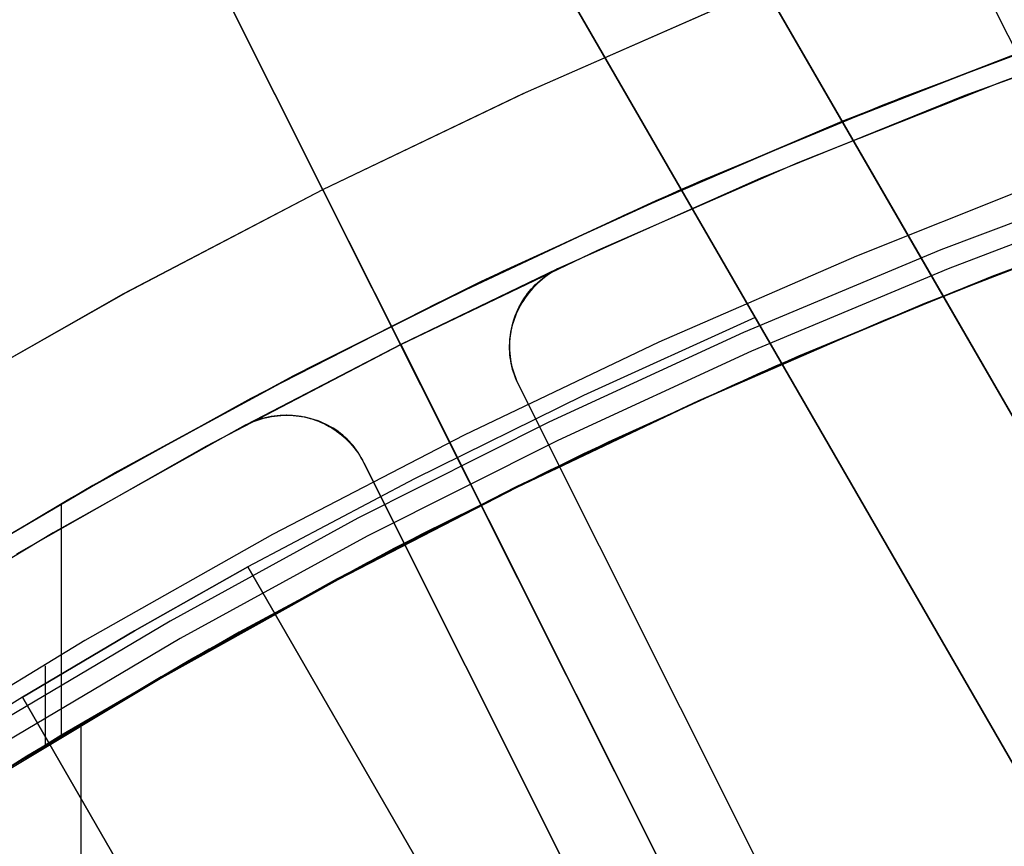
# Model space of a CAD drawing. Header units: millimetres. Extents: x 7986 to 9191, y -11326 to -10283.
# Tile 193 of 256: x 8551 to 8563, y -10606 to -10597. Entities that reach past the tile are written whole.
import ezdxf

# ---------------------------------------------------------------- set-up
doc = ezdxf.new("R2010")
doc.units = ezdxf.units.MM
doc.layers.add('BLANCO METALICO', color=7, linetype='Continuous', true_color=0xededed)
doc.layers.add('color', color=7, linetype='Continuous')
doc.layers.add('luz', color=7, linetype='Continuous')

msp = doc.modelspace()

# ---------------------------------------------------------------- linework, layer by layer
at = {"color": 7, "true_color": 0xffffff}
for p, q in [((8563.677, -10596.89, 19.934), (8561.313, -10597.787, 19.934)), ((8563.677, -10596.89, 61.309), (8561.313, -10597.787, 61.309)), ((8563.874, -10596.82, 40.622), (8561.526, -10597.702, 40.622)), ((8563.017, -10597.131, 52.605), (8560.841, -10597.977, 52.185)), ((8560.603, -10598.075, 44.416), (8562.868, -10597.187, 44.855)), ((8561.526, -10597.702, 40.622), (8559.211, -10598.664, 40.622)), ((8561.313, -10597.787, 19.934), (8558.981, -10598.764, 19.934)), ((8561.313, -10597.787, 61.309), (8558.981, -10598.764, 61.309)), ((8560.841, -10597.977, 52.185), (8558.697, -10598.89, 51.755)), ((8558.373, -10599.035, 43.966), (8560.603, -10598.075, 44.416)), ((8564.285, -10598.582, 60.565), (8561.979, -10599.457, 60.565)), ((8564.285, -10598.582, 60.565), (8561.979, -10599.457, 60.565)), ((8559.211, -10598.664, 40.622), (8556.929, -10599.705, 40.622)), ((8563.188, -10598.655, 18.434), (8561.008, -10599.53, 18.434)), ((8558.981, -10598.764, 19.934), (8556.684, -10599.822, 19.934)), ((8558.981, -10598.764, 61.309), (8556.684, -10599.822, 61.309)), ((8564.364, -10598.801, 60.99), (8562.066, -10599.673, 60.99)), ((8564.364, -10598.801, 60.99), (8562.066, -10599.673, 60.99)), ((8558.697, -10598.89, 51.755), (8556.589, -10599.868, 51.316)), ((8564.83, -10598.921, 44.735), (8562.567, -10599.764, 44.305)), ((8556.182, -10600.066, 43.507), (8558.373, -10599.035, 43.966)), ((8562.165, -10599.923, 61.309), (8564.455, -10599.055, 61.309)), ((8562.165, -10599.923, 18.434), (8564.455, -10599.055, 18.434)), ((8564.599, -10599.003, 39.872), (8562.322, -10599.861, 39.872)), ((8561.797, -10600.071, 51.876), (8564.012, -10599.216, 52.303)), ((8563.471, -10599.406, 60.059), (8561.316, -10600.272, 60.059)), ((8563.471, -10599.406, 60.059), (8561.316, -10600.272, 60.059)), ((8561.008, -10599.53, 18.434), (8558.729, -10600.521, 18.434)), ((8561.008, -10599.53, 18.434), (8558.729, -10600.521, 18.434)), ((8561.979, -10599.457, 60.565), (8559.705, -10600.41, 60.565)), ((8561.979, -10599.457, 60.565), (8559.705, -10600.41, 60.565)), ((8556.929, -10599.705, 40.622), (8554.685, -10600.823, 40.622)), ((8562.066, -10599.673, 60.99), (8559.798, -10600.624, 60.99)), ((8562.066, -10599.673, 60.99), (8559.798, -10600.624, 60.99)), ((8562.567, -10599.764, 44.305), (8560.339, -10600.682, 43.864)), ((8556.684, -10599.822, 19.934), (8554.426, -10600.958, 19.934)), ((8556.684, -10599.822, 61.309), (8554.426, -10600.958, 61.309)), ((8556.589, -10599.868, 51.316), (8554.519, -10600.909, 50.869)), ((8562.322, -10599.861, 39.872), (8560.075, -10600.796, 39.872)), ((8559.907, -10600.87, 61.309), (8562.165, -10599.923, 61.309)), ((8559.907, -10600.87, 18.434), (8562.165, -10599.923, 18.434)), ((8554.033, -10601.166, 43.039), (8556.182, -10600.066, 43.507)), ((8559.617, -10600.998, 51.44), (8561.797, -10600.071, 51.876)), ((8561.316, -10600.272, 60.059), (8559.186, -10601.195, 60.059)), ((8561.316, -10600.272, 60.059), (8559.188, -10601.2, 60.059)), ((8561.316, -10600.272, 60.059), (8559.188, -10601.2, 60.059)), ((8559.705, -10600.41, 60.565), (8557.464, -10601.442, 60.565)), ((8559.705, -10600.41, 60.565), (8557.464, -10601.442, 60.565)), ((8558.729, -10600.521, 18.434), (8556.485, -10601.59, 18.434)), ((8558.729, -10600.521, 18.434), (8556.485, -10601.59, 18.434)), ((8559.798, -10600.624, 60.99), (8557.566, -10601.652, 60.99)), ((8559.798, -10600.624, 60.99), (8557.566, -10601.652, 60.99)), ((8560.339, -10600.682, 43.864), (8558.148, -10601.672, 43.413)), ((8554.685, -10600.823, 40.622), (8552.48, -10602.017, 40.622)), ((8557.682, -10601.894, 61.309), (8559.907, -10600.87, 61.309)), ((8557.682, -10601.894, 18.434), (8559.907, -10600.87, 18.434)), ((8560.075, -10600.796, 39.872), (8557.862, -10601.808, 39.872)), ((8554.426, -10600.958, 19.934), (8552.207, -10602.172, 19.934)), ((8554.426, -10600.958, 61.309), (8552.207, -10602.172, 61.309)), ((8554.519, -10600.909, 50.869), (8552.49, -10602.011, 50.414)), ((8557.475, -10601.994, 50.993), (8559.617, -10600.998, 51.44)), ((8551.93, -10602.331, 42.564), (8554.033, -10601.166, 43.039)), ((8559.186, -10601.195, 60.059), (8557.087, -10602.188, 60.059)), ((8559.188, -10601.2, 60.059), (8557.092, -10602.196, 60.059)), ((8559.188, -10601.2, 60.059), (8557.092, -10602.196, 60.059)), ((8557.464, -10601.442, 60.565), (8555.261, -10602.55, 60.565)), ((8557.464, -10601.442, 60.565), (8555.261, -10602.55, 60.565)), ((8556.485, -10601.59, 18.434), (8554.279, -10602.736, 18.434)), ((8556.485, -10601.59, 18.434), (8554.279, -10602.736, 18.434)), ((8557.566, -10601.652, 60.99), (8555.369, -10602.757, 60.99)), ((8557.566, -10601.652, 60.99), (8555.369, -10602.757, 60.99)), ((8558.148, -10601.672, 43.413), (8555.999, -10602.733, 42.953)), ((8557.862, -10601.808, 39.872), (8555.685, -10602.895, 39.872)), ((8555.494, -10602.995, 61.309), (8557.682, -10601.894, 61.309)), ((8555.494, -10602.995, 18.434), (8557.682, -10601.894, 18.434)), ((8552.48, -10602.017, 40.622), (8550.317, -10603.286, 40.622)), ((8552.49, -10602.011, 50.414), (8550.505, -10603.172, 49.953)), ((8555.374, -10603.058, 50.538), (8557.475, -10601.994, 50.993)), ((8552.207, -10602.172, 19.934), (8550.032, -10603.461, 19.934)), ((8552.207, -10602.172, 61.309), (8550.032, -10603.461, 61.309)), ((8557.087, -10602.188, 60.059), (8555.022, -10603.248, 60.059)), ((8557.092, -10602.196, 60.059), (8555.029, -10603.259, 60.059)), ((8557.092, -10602.196, 60.059), (8555.029, -10603.259, 60.059)), ((8549.874, -10603.559, 42.081), (8551.93, -10602.331, 42.564)), ((8551.842, -10602.381, 61.309), (8551.842, -10605.052, 61.309)), ((8555.261, -10602.55, 60.565), (8553.097, -10603.734, 60.565)), ((8555.261, -10602.55, 60.565), (8553.097, -10603.734, 60.565)), ((8554.279, -10602.736, 18.434), (8552.114, -10603.958, 18.434)), ((8554.279, -10602.736, 18.434), (8552.114, -10603.958, 18.434)), ((8555.369, -10602.757, 60.99), (8553.213, -10603.937, 60.99)), ((8555.369, -10602.757, 60.99), (8553.213, -10603.937, 60.99)), ((8555.999, -10602.733, 42.953), (8553.894, -10603.861, 42.484)), ((8555.685, -10602.895, 39.872), (8553.546, -10604.057, 39.872)), ((8553.317, -10604.187, 50.075), (8555.374, -10603.058, 50.538)), ((8553.346, -10604.17, 61.309), (8555.494, -10602.995, 61.309)), ((8553.346, -10604.17, 18.434), (8555.494, -10602.995, 18.434)), ((8555.022, -10603.248, 60.059), (8552.993, -10604.376, 60.059)), ((8555.029, -10603.259, 60.059), (8553.001, -10604.389, 60.059)), ((8555.029, -10603.259, 60.059), (8553.001, -10604.389, 60.059)), ((8553.097, -10603.734, 60.565), (8550.976, -10604.992, 60.565)), ((8553.097, -10603.734, 60.565), (8550.976, -10604.992, 60.565)), ((8552.114, -10603.958, 18.434), (8549.993, -10605.255, 18.434)), ((8552.114, -10603.958, 18.434), (8549.993, -10605.255, 18.434)), ((8553.213, -10603.937, 60.99), (8551.098, -10605.19, 60.99)), ((8553.213, -10603.937, 60.99), (8551.098, -10605.19, 60.99)), ((8553.894, -10603.861, 42.484), (8551.837, -10605.055, 42.008)), ((8553.546, -10604.057, 39.872), (8551.448, -10605.291, 39.872)), ((8551.239, -10605.419, 61.309), (8553.346, -10604.17, 61.309)), ((8551.239, -10605.419, 18.434), (8553.346, -10604.17, 18.434)), ((8551.306, -10605.378, 49.604), (8553.317, -10604.187, 50.075)), ((8551.658, -10604.25, 18.434), (8551.658, -10605.163, 18.434)), ((8552.993, -10604.376, 60.059), (8551.002, -10605.569, 60.059)), ((8553.001, -10604.389, 60.059), (8551.011, -10605.583, 60.059)), ((8553.001, -10604.389, 60.059), (8551.011, -10605.583, 60.059)), ((8552.069, -10604.939, 60.059), (8552.069, -10628.542, 60.059)), ((8551.837, -10605.055, 42.008), (8549.83, -10606.31, 41.526)), ((8551.448, -10605.291, 39.872), (8549.394, -10606.596, 39.872))]:
    msp.add_line(p, q, dxfattribs=at)
at = {"layer": 'BLANCO METALICO'}
for p, q in [((8556.123, -10589.797, 162.081), (8561.699, -10599.456, 162.081)), ((8561.699, -10599.456, 159.581), (8556.123, -10589.797, 159.581)), ((8578.657, -10628.827, 156.581), (8556.123, -10589.797, 156.581)), ((8561.699, -10599.456, 160.831), (8556.123, -10589.797, 160.831)), ((8578.657, -10628.827, 158.081), (8556.123, -10589.797, 158.081)), ((8554.391, -10590.797, 159.581), (8559.841, -10600.236, 159.581)), ((8559.967, -10600.456, 162.081), (8554.391, -10590.797, 162.081)), ((8554.391, -10590.797, 160.831), (8559.967, -10600.456, 160.831)), ((8578.657, -10628.827, 159.581), (8561.699, -10599.456, 159.581)), ((8561.699, -10599.456, 159.581), (8561.699, -10599.456, 162.081)), ((8561.699, -10599.456, 162.081), (8578.657, -10628.827, 162.081)), ((8578.657, -10628.827, 160.831), (8561.699, -10599.456, 160.831)), ((8559.841, -10600.236, 159.581), (8557.863, -10601.135, 159.581)), ((8559.841, -10600.236, 159.581), (8559.967, -10600.456, 159.581)), ((8559.967, -10600.456, 159.581), (8559.967, -10600.456, 162.081)), ((8559.967, -10600.456, 159.581), (8576.925, -10629.827, 159.581)), ((8576.925, -10629.827, 162.081), (8559.967, -10600.456, 162.081)), ((8559.967, -10600.456, 160.831), (8576.925, -10629.827, 160.831)), ((8557.863, -10601.135, 159.581), (8555.914, -10602.094, 159.581)), ((8555.914, -10602.094, 159.581), (8553.995, -10603.111, 159.581)), ((8553.995, -10603.111, 159.581), (8552.688, -10603.848, 159.581)), ((8552.688, -10603.848, 159.823), (8553.995, -10603.111, 159.823)), ((8553.995, -10603.111, 159.823), (8553.995, -10603.111, 159.581)), ((8553.995, -10603.111, 159.581), (8562.464, -10617.779, 159.581)), ((8562.463, -10617.78, 161.004), (8553.995, -10603.111, 159.823)), ((8552.688, -10603.848, 159.581), (8551.397, -10604.611, 159.581)), ((8551.397, -10604.611, 159.823), (8552.688, -10603.848, 159.823)), ((8551.397, -10604.611, 159.581), (8549.556, -10605.765, 159.581)), ((8551.397, -10604.611, 159.581), (8551.397, -10604.611, 159.823)), ((8551.397, -10604.611, 159.823), (8559.867, -10619.28, 161.004)), ((8559.866, -10619.281, 159.581), (8551.397, -10604.611, 159.581))]:
    msp.add_line(p, q, dxfattribs=at)
at = {"layer": 'color', "color": 254, "true_color": 0xcad1ee}
for p, q in [((8554.859, -10598.76, -3.495), (8520.184, -10529.571, -36.481)), ((8561.091, -10611.195, 0.259), (8522.152, -10533.498, -36.784)), ((8557.168, -10597.652, -3.495), (8559.514, -10596.624, -3.495)), ((8557.168, -10597.652, -3.495), (8559.514, -10596.624, -3.495)), ((8557.194, -10597.641, 17.559), (8559.565, -10596.602, 17.559)), ((8557.194, -10597.641, 17.559), (8559.565, -10596.602, 17.559)), ((8557.194, -10597.641, 7.032), (8559.565, -10596.602, 7.032)), ((8562.678, -10597.517, 17.559), (8565.051, -10596.667, 17.559)), ((8562.678, -10597.517, 17.559), (8565.051, -10596.667, 17.559)), ((8562.678, -10597.517, 7.459), (8565.051, -10596.667, 7.459)), ((8564.641, -10596.807, -2.642), (8562.258, -10597.677, -2.642)), ((8564.641, -10596.807, -2.642), (8562.258, -10597.677, -2.642)), ((8560.336, -10598.447, 17.559), (8562.678, -10597.517, 17.559)), ((8560.336, -10598.447, 17.559), (8562.678, -10597.517, 17.559)), ((8560.336, -10598.447, 7.459), (8562.678, -10597.517, 7.459)), ((8554.859, -10598.76, 17.559), (8557.194, -10597.641, 17.559)), ((8554.859, -10598.76, 17.559), (8557.194, -10597.641, 17.559)), ((8554.859, -10598.76, 7.032), (8557.194, -10597.641, 7.032)), ((8554.859, -10598.76, -3.495), (8557.168, -10597.652, -3.495)), ((8554.859, -10598.76, -3.495), (8557.168, -10597.652, -3.495)), ((8562.258, -10597.677, -2.642), (8559.906, -10598.628, -2.642)), ((8562.258, -10597.677, -2.642), (8559.906, -10598.628, -2.642)), ((8558.028, -10599.458, 17.559), (8560.336, -10598.447, 17.559)), ((8558.028, -10599.458, 17.559), (8560.336, -10598.447, 17.559)), ((8558.028, -10599.458, 7.459), (8560.336, -10598.447, 7.459)), ((8559.906, -10598.628, -2.642), (8557.589, -10599.661, -2.642)), ((8559.906, -10598.628, -2.642), (8557.589, -10599.661, -2.642)), ((8552.565, -10599.96, 17.559), (8554.859, -10598.76, 17.559)), ((8552.565, -10599.96, 17.559), (8554.859, -10598.76, 17.559)), ((8552.565, -10599.96, 7.032), (8554.859, -10598.76, 7.032)), ((8552.59, -10599.947, -3.495), (8554.859, -10598.76, -3.495)), ((8552.59, -10599.947, -3.495), (8554.859, -10598.76, -3.495)), ((8555.756, -10600.548, 17.559), (8554.859, -10598.76, 17.559)), ((8554.859, -10598.76, -3.495), (8554.859, -10598.76, 17.559)), ((8554.859, -10598.76, -3.495), (8554.859, -10598.76, 17.559)), ((8555.756, -10600.548, 17.559), (8558.028, -10599.458, 17.559)), ((8555.756, -10600.548, 17.559), (8558.028, -10599.458, 17.559)), ((8555.756, -10600.548, 7.459), (8558.028, -10599.458, 7.459)), ((8557.564, -10599.673, 4.359), (8555.756, -10600.548, 4.359)), ((8557.564, -10599.673, 4.359), (8555.756, -10600.548, 4.359)), ((8557.384, -10599.79, 0.859), (8557.411, -10599.768, 0.859)), ((8557.388, -10599.786, 4.359), (8557.416, -10599.765, 4.359)), ((8557.388, -10599.786, 4.359), (8557.416, -10599.765, 4.359)), ((8557.411, -10599.768, 0.859), (8557.439, -10599.748, 0.859)), ((8557.442, -10599.752, -2.634), (8557.413, -10599.774, -2.631)), ((8557.442, -10599.752, -2.634), (8557.413, -10599.774, -2.631)), ((8557.416, -10599.765, 4.359), (8557.444, -10599.744, 4.359)), ((8557.416, -10599.765, 4.359), (8557.444, -10599.744, 4.359)), ((8557.439, -10599.748, 0.859), (8557.468, -10599.729, 0.859)), ((8557.471, -10599.731, -2.637), (8557.442, -10599.752, -2.634)), ((8557.471, -10599.731, -2.637), (8557.442, -10599.752, -2.634)), ((8557.444, -10599.744, 4.359), (8557.473, -10599.725, 4.359)), ((8557.444, -10599.744, 4.359), (8557.473, -10599.725, 4.359)), ((8557.468, -10599.729, 0.859), (8557.497, -10599.71, 0.859)), ((8557.502, -10599.711, -2.639), (8557.471, -10599.731, -2.637)), ((8557.502, -10599.711, -2.639), (8557.471, -10599.731, -2.637)), ((8557.473, -10599.725, 4.359), (8557.503, -10599.707, 4.359)), ((8557.473, -10599.725, 4.359), (8557.503, -10599.707, 4.359)), ((8557.497, -10599.71, 0.859), (8557.527, -10599.693, 0.859)), ((8557.533, -10599.692, -2.641), (8557.502, -10599.711, -2.639)), ((8557.533, -10599.692, -2.641), (8557.502, -10599.711, -2.639)), ((8557.503, -10599.707, 4.359), (8557.533, -10599.689, 4.359)), ((8557.503, -10599.707, 4.359), (8557.533, -10599.689, 4.359)), ((8557.527, -10599.693, 0.859), (8557.558, -10599.677, 0.859)), ((8557.564, -10599.673, -2.642), (8557.533, -10599.692, -2.641)), ((8557.533, -10599.689, 4.359), (8557.564, -10599.673, 4.359)), ((8557.564, -10599.673, -2.642), (8557.533, -10599.692, -2.641)), ((8557.533, -10599.689, 4.359), (8557.564, -10599.673, 4.359)), ((8557.558, -10599.677, 0.859), (8557.589, -10599.661, 0.859)), ((8557.589, -10599.661, -2.642), (8557.564, -10599.673, -2.642)), ((8557.589, -10599.661, 4.359), (8557.564, -10599.673, 4.359)), ((8557.589, -10599.661, -2.642), (8557.564, -10599.673, -2.642)), ((8557.589, -10599.661, 4.359), (8557.564, -10599.673, 4.359)), ((8557.564, -10599.673, 4.359), (8557.564, -10599.673, -2.642)), ((8557.589, -10599.661, -2.642), (8557.589, -10599.661, 4.359)), ((8557.589, -10599.661, -2.642), (8557.589, -10599.661, 4.359)), ((8557.262, -10599.906, 4.359), (8557.285, -10599.881, 4.359)), ((8557.262, -10599.906, 4.359), (8557.285, -10599.881, 4.359)), ((8557.305, -10599.87, -2.613), (8557.28, -10599.897, -2.608)), ((8557.305, -10599.87, -2.613), (8557.28, -10599.897, -2.608)), ((8557.282, -10599.884, 0.859), (8557.306, -10599.859, 0.859)), ((8557.285, -10599.881, 4.359), (8557.31, -10599.856, 4.359)), ((8557.285, -10599.881, 4.359), (8557.31, -10599.856, 4.359)), ((8557.331, -10599.845, -2.618), (8557.305, -10599.87, -2.613)), ((8557.331, -10599.845, -2.618), (8557.305, -10599.87, -2.613)), ((8557.306, -10599.859, 0.859), (8557.331, -10599.835, 0.859)), ((8557.31, -10599.856, 4.359), (8557.335, -10599.831, 4.359)), ((8557.31, -10599.856, 4.359), (8557.335, -10599.831, 4.359)), ((8557.331, -10599.835, 0.859), (8557.357, -10599.812, 0.859)), ((8557.357, -10599.821, -2.623), (8557.331, -10599.845, -2.618)), ((8557.357, -10599.821, -2.623), (8557.331, -10599.845, -2.618)), ((8557.335, -10599.831, 4.359), (8557.361, -10599.808, 4.359)), ((8557.335, -10599.831, 4.359), (8557.361, -10599.808, 4.359)), ((8557.357, -10599.812, 0.859), (8557.384, -10599.79, 0.859)), ((8557.385, -10599.797, -2.627), (8557.357, -10599.821, -2.623)), ((8557.385, -10599.797, -2.627), (8557.357, -10599.821, -2.623)), ((8557.361, -10599.808, 4.359), (8557.388, -10599.786, 4.359)), ((8557.361, -10599.808, 4.359), (8557.388, -10599.786, 4.359)), ((8557.413, -10599.774, -2.631), (8557.385, -10599.797, -2.627)), ((8557.413, -10599.774, -2.631), (8557.385, -10599.797, -2.627)), ((8550.314, -10601.239, 17.559), (8552.565, -10599.96, 17.559)), ((8550.314, -10601.239, 17.559), (8552.565, -10599.96, 17.559)), ((8550.314, -10601.239, 7.032), (8552.565, -10599.96, 7.032)), ((8550.362, -10601.21, -3.495), (8552.59, -10599.947, -3.495)), ((8550.362, -10601.21, -3.495), (8552.59, -10599.947, -3.495)), ((8557.175, -10600.021, 0.859), (8557.194, -10599.992, 0.859)), ((8557.177, -10600.017, 4.359), (8557.197, -10599.988, 4.359)), ((8557.177, -10600.017, 4.359), (8557.197, -10599.988, 4.359)), ((8557.212, -10599.979, -2.588), (8557.191, -10600.008, -2.581)), ((8557.212, -10599.979, -2.588), (8557.191, -10600.008, -2.581)), ((8557.194, -10599.992, 0.859), (8557.215, -10599.964, 0.859)), ((8557.197, -10599.988, 4.359), (8557.218, -10599.96, 4.359)), ((8557.197, -10599.988, 4.359), (8557.218, -10599.96, 4.359)), ((8557.233, -10599.951, -2.595), (8557.212, -10599.979, -2.588)), ((8557.233, -10599.951, -2.595), (8557.212, -10599.979, -2.588)), ((8557.215, -10599.964, 0.859), (8557.236, -10599.937, 0.859)), ((8557.218, -10599.96, 4.359), (8557.239, -10599.933, 4.359)), ((8557.218, -10599.96, 4.359), (8557.239, -10599.933, 4.359)), ((8557.256, -10599.923, -2.602), (8557.233, -10599.951, -2.595)), ((8557.256, -10599.923, -2.602), (8557.233, -10599.951, -2.595)), ((8557.236, -10599.937, 0.859), (8557.259, -10599.91, 0.859)), ((8557.239, -10599.933, 4.359), (8557.262, -10599.906, 4.359)), ((8557.239, -10599.933, 4.359), (8557.262, -10599.906, 4.359)), ((8557.28, -10599.897, -2.608), (8557.256, -10599.923, -2.602)), ((8557.28, -10599.897, -2.608), (8557.256, -10599.923, -2.602)), ((8557.259, -10599.91, 0.859), (8557.282, -10599.884, 0.859)), ((8557.109, -10600.139, 4.359), (8557.124, -10600.107, 4.359)), ((8557.109, -10600.139, 4.359), (8557.124, -10600.107, 4.359)), ((8557.134, -10600.099, -2.557), (8557.117, -10600.13, -2.548)), ((8557.134, -10600.099, -2.557), (8557.117, -10600.13, -2.548)), ((8557.122, -10600.111, 0.859), (8557.139, -10600.081, 0.859)), ((8557.124, -10600.107, 4.359), (8557.141, -10600.077, 4.359)), ((8557.124, -10600.107, 4.359), (8557.141, -10600.077, 4.359)), ((8557.152, -10600.068, -2.565), (8557.134, -10600.099, -2.557)), ((8557.152, -10600.068, -2.565), (8557.134, -10600.099, -2.557)), ((8557.139, -10600.081, 0.859), (8557.156, -10600.05, 0.859)), ((8557.141, -10600.077, 4.359), (8557.159, -10600.047, 4.359)), ((8557.141, -10600.077, 4.359), (8557.159, -10600.047, 4.359)), ((8557.171, -10600.038, -2.573), (8557.152, -10600.068, -2.565)), ((8557.171, -10600.038, -2.573), (8557.152, -10600.068, -2.565)), ((8557.156, -10600.05, 0.859), (8557.175, -10600.021, 0.859)), ((8557.159, -10600.047, 4.359), (8557.177, -10600.017, 4.359)), ((8557.159, -10600.047, 4.359), (8557.177, -10600.017, 4.359)), ((8557.191, -10600.008, -2.581), (8557.171, -10600.038, -2.573)), ((8557.191, -10600.008, -2.581), (8557.171, -10600.038, -2.573)), ((8557.068, -10600.239, 0.859), (8557.08, -10600.206, 0.859)), ((8557.069, -10600.236, 4.359), (8557.081, -10600.203, 4.359)), ((8557.069, -10600.236, 4.359), (8557.081, -10600.203, 4.359)), ((8557.087, -10600.193, -2.529), (8557.074, -10600.226, -2.519)), ((8557.087, -10600.193, -2.529), (8557.074, -10600.226, -2.519)), ((8557.08, -10600.206, 0.859), (8557.093, -10600.174, 0.859)), ((8557.081, -10600.203, 4.359), (8557.094, -10600.171, 4.359)), ((8557.081, -10600.203, 4.359), (8557.094, -10600.171, 4.359)), ((8557.102, -10600.161, -2.538), (8557.087, -10600.193, -2.529)), ((8557.102, -10600.161, -2.538), (8557.087, -10600.193, -2.529)), ((8557.093, -10600.174, 0.859), (8557.107, -10600.142, 0.859)), ((8557.094, -10600.171, 4.359), (8557.109, -10600.139, 4.359)), ((8557.094, -10600.171, 4.359), (8557.109, -10600.139, 4.359)), ((8557.117, -10600.13, -2.548), (8557.102, -10600.161, -2.538)), ((8557.117, -10600.13, -2.548), (8557.102, -10600.161, -2.538)), ((8557.107, -10600.142, 0.859), (8557.122, -10600.111, 0.859)), ((8557.041, -10600.325, -2.487), (8557.032, -10600.359, -2.475)), ((8557.041, -10600.325, -2.487), (8557.032, -10600.359, -2.475)), ((8557.032, -10600.37, 4.359), (8557.039, -10600.336, 4.359)), ((8557.032, -10600.37, 4.359), (8557.039, -10600.336, 4.359)), ((8557.039, -10600.336, 4.359), (8557.048, -10600.302, 4.359)), ((8557.039, -10600.336, 4.359), (8557.048, -10600.302, 4.359)), ((8557.039, -10600.339, 0.859), (8557.047, -10600.305, 0.859)), ((8557.051, -10600.292, -2.498), (8557.041, -10600.325, -2.487)), ((8557.051, -10600.292, -2.498), (8557.041, -10600.325, -2.487)), ((8557.047, -10600.305, 0.859), (8557.057, -10600.272, 0.859)), ((8557.048, -10600.302, 4.359), (8557.058, -10600.269, 4.359)), ((8557.048, -10600.302, 4.359), (8557.058, -10600.269, 4.359)), ((8557.062, -10600.259, -2.508), (8557.051, -10600.292, -2.498)), ((8557.062, -10600.259, -2.508), (8557.051, -10600.292, -2.498)), ((8557.057, -10600.272, 0.859), (8557.068, -10600.239, 0.859)), ((8557.058, -10600.269, 4.359), (8557.069, -10600.236, 4.359)), ((8557.058, -10600.269, 4.359), (8557.069, -10600.236, 4.359)), ((8557.074, -10600.226, -2.519), (8557.062, -10600.259, -2.508)), ((8557.074, -10600.226, -2.519), (8557.062, -10600.259, -2.508)), ((8557.019, -10600.426, -2.452), (8557.014, -10600.46, -2.439)), ((8557.019, -10600.426, -2.452), (8557.014, -10600.46, -2.439)), ((8557.016, -10600.476, 0.859), (8557.02, -10600.442, 0.859)), ((8557.017, -10600.474, 4.359), (8557.021, -10600.439, 4.359)), ((8557.017, -10600.474, 4.359), (8557.021, -10600.439, 4.359)), ((8557.025, -10600.392, -2.464), (8557.019, -10600.426, -2.452)), ((8557.025, -10600.392, -2.464), (8557.019, -10600.426, -2.452)), ((8557.02, -10600.442, 0.859), (8557.025, -10600.407, 0.859)), ((8557.021, -10600.439, 4.359), (8557.026, -10600.404, 4.359)), ((8557.021, -10600.439, 4.359), (8557.026, -10600.404, 4.359)), ((8557.032, -10600.359, -2.475), (8557.025, -10600.392, -2.464)), ((8557.032, -10600.359, -2.475), (8557.025, -10600.392, -2.464)), ((8557.025, -10600.407, 0.859), (8557.031, -10600.373, 0.859)), ((8557.026, -10600.404, 4.359), (8557.032, -10600.37, 4.359)), ((8557.026, -10600.404, 4.359), (8557.032, -10600.37, 4.359)), ((8557.031, -10600.373, 0.859), (8557.039, -10600.339, 0.859)), ((8553.522, -10601.716, 17.559), (8555.756, -10600.548, 17.559)), ((8553.522, -10601.716, 17.559), (8555.756, -10600.548, 17.559)), ((8553.522, -10601.716, 7.459), (8555.756, -10600.548, 7.459)), ((8555.756, -10600.548, 4.359), (8553.976, -10601.471, 4.359)), ((8555.756, -10600.548, 4.359), (8553.976, -10601.471, 4.359)), ((8555.756, -10600.548, 17.559), (8555.756, -10600.548, 4.359)), ((8555.756, -10600.548, 4.359), (8572.781, -10634.521, 4.359)), ((8555.756, -10600.548, 17.559), (8555.756, -10600.548, 4.359)), ((8557.008, -10600.528, -2.414), (8557.006, -10600.562, -2.401)), ((8557.008, -10600.528, -2.414), (8557.006, -10600.562, -2.401)), ((8557.006, -10600.562, -2.401), (8557.006, -10600.596, -2.388)), ((8557.006, -10600.562, -2.401), (8557.006, -10600.596, -2.388)), ((8557.01, -10600.494, -2.427), (8557.008, -10600.528, -2.414)), ((8557.01, -10600.494, -2.427), (8557.008, -10600.528, -2.414)), ((8557.014, -10600.46, -2.439), (8557.01, -10600.494, -2.427)), ((8557.014, -10600.46, -2.439), (8557.01, -10600.494, -2.427)), ((8557.012, -10600.578, 4.359), (8557.013, -10600.543, 4.359)), ((8557.012, -10600.578, 4.359), (8557.013, -10600.543, 4.359)), ((8557.012, -10600.58, 0.859), (8557.013, -10600.545, 0.859)), ((8557.013, -10600.543, 4.359), (8557.014, -10600.508, 4.359)), ((8557.013, -10600.543, 4.359), (8557.014, -10600.508, 4.359)), ((8557.013, -10600.545, 0.859), (8557.014, -10600.511, 0.859)), ((8557.014, -10600.508, 4.359), (8557.017, -10600.474, 4.359)), ((8557.014, -10600.508, 4.359), (8557.017, -10600.474, 4.359)), ((8557.014, -10600.511, 0.859), (8557.016, -10600.476, 0.859)), ((8557.006, -10600.596, -2.388), (8557.008, -10600.63, -2.375)), ((8557.006, -10600.596, -2.388), (8557.008, -10600.63, -2.375)), ((8557.008, -10600.63, -2.375), (8557.01, -10600.664, -2.362)), ((8557.008, -10600.63, -2.375), (8557.01, -10600.664, -2.362)), ((8557.01, -10600.664, -2.362), (8557.014, -10600.698, -2.348)), ((8557.01, -10600.664, -2.362), (8557.014, -10600.698, -2.348)), ((8557.013, -10600.613, 4.359), (8557.012, -10600.578, 4.359)), ((8557.013, -10600.613, 4.359), (8557.012, -10600.578, 4.359)), ((8557.013, -10600.615, 0.859), (8557.012, -10600.58, 0.859)), ((8557.016, -10600.648, 4.359), (8557.013, -10600.613, 4.359)), ((8557.016, -10600.648, 4.359), (8557.013, -10600.613, 4.359)), ((8557.016, -10600.65, 0.859), (8557.013, -10600.615, 0.859)), ((8557.019, -10600.683, 4.359), (8557.016, -10600.648, 4.359)), ((8557.019, -10600.683, 4.359), (8557.016, -10600.648, 4.359)), ((8557.019, -10600.684, 0.859), (8557.016, -10600.65, 0.859)), ((8557.014, -10600.698, -2.348), (8557.019, -10600.731, -2.334)), ((8557.014, -10600.698, -2.348), (8557.019, -10600.731, -2.334)), ((8557.024, -10600.717, 4.359), (8557.019, -10600.683, 4.359)), ((8557.024, -10600.717, 4.359), (8557.019, -10600.683, 4.359)), ((8557.024, -10600.719, 0.859), (8557.019, -10600.684, 0.859)), ((8557.019, -10600.731, -2.334), (8557.025, -10600.764, -2.32)), ((8557.019, -10600.731, -2.334), (8557.025, -10600.764, -2.32)), ((8557.029, -10600.752, 4.359), (8557.024, -10600.717, 4.359)), ((8557.029, -10600.752, 4.359), (8557.024, -10600.717, 4.359)), ((8557.03, -10600.753, 0.859), (8557.024, -10600.719, 0.859)), ((8557.025, -10600.764, -2.32), (8557.033, -10600.797, -2.306)), ((8557.025, -10600.764, -2.32), (8557.033, -10600.797, -2.306)), ((8557.036, -10600.786, 4.359), (8557.029, -10600.752, 4.359)), ((8557.036, -10600.786, 4.359), (8557.029, -10600.752, 4.359)), ((8557.037, -10600.787, 0.859), (8557.03, -10600.753, 0.859)), ((8557.045, -10600.82, 4.359), (8557.036, -10600.786, 4.359)), ((8557.045, -10600.82, 4.359), (8557.036, -10600.786, 4.359)), ((8557.045, -10600.821, 0.859), (8557.037, -10600.787, 0.859)), ((8557.033, -10600.797, -2.306), (8557.041, -10600.83, -2.292)), ((8557.033, -10600.797, -2.306), (8557.041, -10600.83, -2.292)), ((8557.041, -10600.83, -2.292), (8557.051, -10600.862, -2.278)), ((8557.041, -10600.83, -2.292), (8557.051, -10600.862, -2.278)), ((8557.054, -10600.853, 4.359), (8557.045, -10600.82, 4.359)), ((8557.054, -10600.853, 4.359), (8557.045, -10600.82, 4.359)), ((8557.054, -10600.854, 0.859), (8557.045, -10600.821, 0.859)), ((8557.051, -10600.862, -2.278), (8557.062, -10600.894, -2.264)), ((8557.051, -10600.862, -2.278), (8557.062, -10600.894, -2.264)), ((8557.065, -10600.887, 4.359), (8557.054, -10600.853, 4.359)), ((8557.065, -10600.887, 4.359), (8557.054, -10600.853, 4.359)), ((8557.065, -10600.887, 0.859), (8557.054, -10600.854, 0.859)), ((8557.062, -10600.894, -2.264), (8557.075, -10600.925, -2.25)), ((8557.062, -10600.894, -2.264), (8557.075, -10600.925, -2.25)), ((8557.076, -10600.92, 4.359), (8557.065, -10600.887, 4.359)), ((8557.077, -10600.92, 0.859), (8557.065, -10600.887, 0.859)), ((8557.076, -10600.92, 4.359), (8557.065, -10600.887, 4.359)), ((8557.075, -10600.925, -2.25), (8557.088, -10600.956, -2.236)), ((8557.075, -10600.925, -2.25), (8557.088, -10600.956, -2.236)), ((8557.089, -10600.952, 4.359), (8557.076, -10600.92, 4.359)), ((8557.089, -10600.952, 4.359), (8557.076, -10600.92, 4.359)), ((8557.089, -10600.952, 0.859), (8557.077, -10600.92, 0.859)), ((8557.088, -10600.956, -2.236), (8557.103, -10600.986, -2.221)), ((8557.088, -10600.956, -2.236), (8557.103, -10600.986, -2.221)), ((8557.103, -10600.984, 4.359), (8557.089, -10600.952, 4.359)), ((8557.103, -10600.984, 0.859), (8557.089, -10600.952, 0.859)), ((8557.103, -10600.984, 4.359), (8557.089, -10600.952, 4.359)), ((8557.118, -10601.015, 4.359), (8557.103, -10600.984, 4.359)), ((8557.118, -10601.015, 0.859), (8557.103, -10600.984, 0.859)), ((8557.118, -10601.015, 4.359), (8557.103, -10600.984, 4.359)), ((8557.103, -10600.986, -2.221), (8557.118, -10601.015, -2.207)), ((8557.103, -10600.986, -2.221), (8557.118, -10601.015, -2.207)), ((8561.377, -10609.512, 1.843), (8557.118, -10601.015, -2.207)), ((8557.118, -10601.015, -2.207), (8557.118, -10601.015, 4.359)), ((8561.377, -10609.512, 4.359), (8557.118, -10601.015, 4.359)), ((8561.377, -10609.512, 1.843), (8557.118, -10601.015, -2.207)), ((8557.118, -10601.015, -2.207), (8557.118, -10601.015, 4.359)), ((8560.57, -10607.903, 1.076), (8557.118, -10601.015, 1.076)), ((8561.377, -10609.512, 4.359), (8557.118, -10601.015, 4.359)), ((8553.988, -10601.465, -2.642), (8553.963, -10601.478, -2.642)), ((8553.988, -10601.465, -2.642), (8553.963, -10601.478, -2.642)), ((8553.976, -10601.471, 4.359), (8553.963, -10601.478, -2.642)), ((8553.976, -10601.471, 4.359), (8553.963, -10601.478, -2.642)), ((8553.97, -10601.475, 0.859), (8554, -10601.459, 0.859)), ((8553.976, -10601.471, 4.359), (8554.007, -10601.456, 4.359)), ((8553.976, -10601.471, 4.359), (8554.007, -10601.456, 4.359)), ((8554.021, -10601.451, -2.641), (8553.988, -10601.465, -2.642)), ((8554.021, -10601.451, -2.641), (8553.988, -10601.465, -2.642)), ((8553.988, -10601.465, 4.359), (8553.988, -10601.465, -2.642)), ((8554, -10601.459, 0.859), (8554.032, -10601.444, 0.859)), ((8554.007, -10601.456, 4.359), (8554.038, -10601.442, 4.359)), ((8554.007, -10601.456, 4.359), (8554.038, -10601.442, 4.359)), ((8554.055, -10601.437, -2.639), (8554.021, -10601.451, -2.641)), ((8554.055, -10601.437, -2.639), (8554.021, -10601.451, -2.641)), ((8554.032, -10601.444, 0.859), (8554.064, -10601.431, 0.859)), ((8554.038, -10601.442, 4.359), (8554.07, -10601.429, 4.359)), ((8554.038, -10601.442, 4.359), (8554.07, -10601.429, 4.359)), ((8554.09, -10601.425, -2.637), (8554.055, -10601.437, -2.639)), ((8554.09, -10601.425, -2.637), (8554.055, -10601.437, -2.639)), ((8554.064, -10601.431, 0.859), (8554.096, -10601.419, 0.859)), ((8554.07, -10601.429, 4.359), (8554.102, -10601.417, 4.359)), ((8554.07, -10601.429, 4.359), (8554.102, -10601.417, 4.359)), ((8554.124, -10601.414, -2.634), (8554.09, -10601.425, -2.637)), ((8554.124, -10601.414, -2.634), (8554.09, -10601.425, -2.637)), ((8554.096, -10601.419, 0.859), (8554.129, -10601.408, 0.859)), ((8554.102, -10601.417, 4.359), (8554.135, -10601.406, 4.359)), ((8554.102, -10601.417, 4.359), (8554.135, -10601.406, 4.359)), ((8554.159, -10601.404, -2.631), (8554.124, -10601.414, -2.634)), ((8554.159, -10601.404, -2.631), (8554.124, -10601.414, -2.634)), ((8554.129, -10601.408, 0.859), (8554.162, -10601.397, 0.859)), ((8554.135, -10601.406, 4.359), (8554.168, -10601.396, 4.359)), ((8554.135, -10601.406, 4.359), (8554.168, -10601.396, 4.359)), ((8554.194, -10601.395, -2.627), (8554.159, -10601.404, -2.631)), ((8554.194, -10601.395, -2.627), (8554.159, -10601.404, -2.631)), ((8554.162, -10601.397, 0.859), (8554.195, -10601.389, 0.859)), ((8554.168, -10601.396, 4.359), (8554.201, -10601.387, 4.359)), ((8554.168, -10601.396, 4.359), (8554.201, -10601.387, 4.359)), ((8554.23, -10601.387, -2.623), (8554.194, -10601.395, -2.627)), ((8554.23, -10601.387, -2.623), (8554.194, -10601.395, -2.627)), ((8554.195, -10601.389, 0.859), (8554.229, -10601.381, 0.859)), ((8554.201, -10601.387, 4.359), (8554.235, -10601.38, 4.359)), ((8554.201, -10601.387, 4.359), (8554.235, -10601.38, 4.359)), ((8554.229, -10601.381, 0.859), (8554.263, -10601.374, 0.859)), ((8554.265, -10601.381, -2.618), (8554.23, -10601.387, -2.623)), ((8554.265, -10601.381, -2.618), (8554.23, -10601.387, -2.623)), ((8554.235, -10601.38, 4.359), (8554.268, -10601.373, 4.359)), ((8554.235, -10601.38, 4.359), (8554.268, -10601.373, 4.359)), ((8554.263, -10601.374, 0.859), (8554.297, -10601.369, 0.859)), ((8554.301, -10601.375, -2.613), (8554.265, -10601.381, -2.618)), ((8554.301, -10601.375, -2.613), (8554.265, -10601.381, -2.618)), ((8554.268, -10601.373, 4.359), (8554.303, -10601.368, 4.359)), ((8554.268, -10601.373, 4.359), (8554.303, -10601.368, 4.359)), ((8554.297, -10601.369, 0.859), (8554.332, -10601.365, 0.859)), ((8554.337, -10601.371, -2.608), (8554.301, -10601.375, -2.613)), ((8554.337, -10601.371, -2.608), (8554.301, -10601.375, -2.613)), ((8554.303, -10601.368, 4.359), (8554.337, -10601.364, 4.359)), ((8554.303, -10601.368, 4.359), (8554.337, -10601.364, 4.359)), ((8554.332, -10601.365, 0.859), (8554.366, -10601.362, 0.859)), ((8554.337, -10601.364, 4.359), (8554.371, -10601.361, 4.359)), ((8554.337, -10601.364, 4.359), (8554.371, -10601.361, 4.359)), ((8554.373, -10601.368, -2.602), (8554.337, -10601.371, -2.608)), ((8554.373, -10601.368, -2.602), (8554.337, -10601.371, -2.608)), ((8554.366, -10601.362, 0.859), (8554.401, -10601.36, 0.859)), ((8554.371, -10601.361, 4.359), (8554.405, -10601.36, 4.359)), ((8554.371, -10601.361, 4.359), (8554.405, -10601.36, 4.359)), ((8554.408, -10601.366, -2.595), (8554.373, -10601.368, -2.602)), ((8554.408, -10601.366, -2.595), (8554.373, -10601.368, -2.602)), ((8554.401, -10601.36, 0.859), (8554.435, -10601.359, 0.859)), ((8554.405, -10601.36, 4.359), (8554.44, -10601.359, 4.359)), ((8554.405, -10601.36, 4.359), (8554.44, -10601.359, 4.359)), ((8554.444, -10601.366, -2.588), (8554.408, -10601.366, -2.595)), ((8554.444, -10601.366, -2.588), (8554.408, -10601.366, -2.595)), ((8554.435, -10601.359, 0.859), (8554.47, -10601.36, 0.859)), ((8554.44, -10601.359, 4.359), (8554.474, -10601.36, 4.359)), ((8554.44, -10601.359, 4.359), (8554.474, -10601.36, 4.359)), ((8554.48, -10601.366, -2.581), (8554.444, -10601.366, -2.588)), ((8554.48, -10601.366, -2.581), (8554.444, -10601.366, -2.588)), ((8554.47, -10601.36, 0.859), (8554.504, -10601.361, 0.859)), ((8554.474, -10601.36, 4.359), (8554.509, -10601.362, 4.359)), ((8554.474, -10601.36, 4.359), (8554.509, -10601.362, 4.359)), ((8554.516, -10601.368, -2.573), (8554.48, -10601.366, -2.581)), ((8554.516, -10601.368, -2.573), (8554.48, -10601.366, -2.581)), ((8554.504, -10601.361, 0.859), (8554.539, -10601.364, 0.859)), ((8554.509, -10601.362, 4.359), (8554.543, -10601.365, 4.359)), ((8554.509, -10601.362, 4.359), (8554.543, -10601.365, 4.359)), ((8554.551, -10601.371, -2.565), (8554.516, -10601.368, -2.573)), ((8554.551, -10601.371, -2.565), (8554.516, -10601.368, -2.573)), ((8554.539, -10601.364, 0.859), (8554.573, -10601.369, 0.859)), ((8554.543, -10601.365, 4.359), (8554.577, -10601.369, 4.359)), ((8554.543, -10601.365, 4.359), (8554.577, -10601.369, 4.359)), ((8554.586, -10601.375, -2.557), (8554.551, -10601.371, -2.565)), ((8554.586, -10601.375, -2.557), (8554.551, -10601.371, -2.565)), ((8554.573, -10601.369, 0.859), (8554.607, -10601.374, 0.859)), ((8554.577, -10601.369, 4.359), (8554.611, -10601.375, 4.359)), ((8554.577, -10601.369, 4.359), (8554.611, -10601.375, 4.359)), ((8554.621, -10601.38, -2.548), (8554.586, -10601.375, -2.557)), ((8554.621, -10601.38, -2.548), (8554.586, -10601.375, -2.557)), ((8554.607, -10601.374, 0.859), (8554.641, -10601.38, 0.859)), ((8554.611, -10601.375, 4.359), (8554.645, -10601.381, 4.359)), ((8554.611, -10601.375, 4.359), (8554.645, -10601.381, 4.359)), ((8554.656, -10601.386, -2.538), (8554.621, -10601.38, -2.548)), ((8554.656, -10601.386, -2.538), (8554.621, -10601.38, -2.548)), ((8554.641, -10601.38, 0.859), (8554.675, -10601.388, 0.859)), ((8554.645, -10601.381, 4.359), (8554.679, -10601.389, 4.359)), ((8554.645, -10601.381, 4.359), (8554.679, -10601.389, 4.359)), ((8554.69, -10601.394, -2.529), (8554.656, -10601.386, -2.538)), ((8554.69, -10601.394, -2.529), (8554.656, -10601.386, -2.538)), ((8554.675, -10601.388, 0.859), (8554.708, -10601.397, 0.859)), ((8554.679, -10601.389, 4.359), (8554.712, -10601.398, 4.359)), ((8554.679, -10601.389, 4.359), (8554.712, -10601.398, 4.359)), ((8554.724, -10601.403, -2.519), (8554.69, -10601.394, -2.529)), ((8554.724, -10601.403, -2.519), (8554.69, -10601.394, -2.529)), ((8554.708, -10601.397, 0.859), (8554.742, -10601.407, 0.859)), ((8554.712, -10601.398, 4.359), (8554.745, -10601.408, 4.359)), ((8554.712, -10601.398, 4.359), (8554.745, -10601.408, 4.359)), ((8554.758, -10601.413, -2.508), (8554.724, -10601.403, -2.519)), ((8554.758, -10601.413, -2.508), (8554.724, -10601.403, -2.519)), ((8554.742, -10601.407, 0.859), (8554.774, -10601.418, 0.859)), ((8554.745, -10601.408, 4.359), (8554.777, -10601.419, 4.359)), ((8554.745, -10601.408, 4.359), (8554.777, -10601.419, 4.359)), ((8554.791, -10601.424, -2.498), (8554.758, -10601.413, -2.508)), ((8554.791, -10601.424, -2.498), (8554.758, -10601.413, -2.508)), ((8554.774, -10601.418, 0.859), (8554.807, -10601.43, 0.859)), ((8554.777, -10601.419, 4.359), (8554.81, -10601.432, 4.359)), ((8554.777, -10601.419, 4.359), (8554.81, -10601.432, 4.359)), ((8554.823, -10601.436, -2.487), (8554.791, -10601.424, -2.498)), ((8554.823, -10601.436, -2.487), (8554.791, -10601.424, -2.498)), ((8554.807, -10601.43, 0.859), (8554.839, -10601.444, 0.859)), ((8554.81, -10601.432, 4.359), (8554.841, -10601.445, 4.359)), ((8554.81, -10601.432, 4.359), (8554.841, -10601.445, 4.359)), ((8554.855, -10601.449, -2.475), (8554.823, -10601.436, -2.487)), ((8554.855, -10601.449, -2.475), (8554.823, -10601.436, -2.487)), ((8554.839, -10601.444, 0.859), (8554.87, -10601.458, 0.859)), ((8554.841, -10601.445, 4.359), (8554.873, -10601.459, 4.359)), ((8554.841, -10601.445, 4.359), (8554.873, -10601.459, 4.359)), ((8554.887, -10601.463, -2.464), (8554.855, -10601.449, -2.475)), ((8554.887, -10601.463, -2.464), (8554.855, -10601.449, -2.475)), ((8554.87, -10601.458, 0.859), (8554.901, -10601.474, 0.859)), ((8554.873, -10601.459, 4.359), (8554.903, -10601.475, 4.359)), ((8554.873, -10601.459, 4.359), (8554.903, -10601.475, 4.359)), ((8554.918, -10601.479, -2.452), (8554.887, -10601.463, -2.464)), ((8554.918, -10601.479, -2.452), (8554.887, -10601.463, -2.464)), ((8553.963, -10601.478, -2.642), (8551.749, -10602.716, -2.642)), ((8553.963, -10601.478, -2.642), (8551.749, -10602.716, -2.642)), ((8554.901, -10601.474, 0.859), (8554.931, -10601.49, 0.859)), ((8554.903, -10601.475, 4.359), (8554.933, -10601.492, 4.359)), ((8554.903, -10601.475, 4.359), (8554.933, -10601.492, 4.359)), ((8554.948, -10601.495, -2.44), (8554.918, -10601.479, -2.452)), ((8554.948, -10601.495, -2.44), (8554.918, -10601.479, -2.452)), ((8554.931, -10601.49, 0.859), (8554.961, -10601.508, 0.859)), ((8554.933, -10601.492, 4.359), (8554.963, -10601.509, 4.359)), ((8554.933, -10601.492, 4.359), (8554.963, -10601.509, 4.359)), ((8554.977, -10601.512, -2.427), (8554.948, -10601.495, -2.44)), ((8554.977, -10601.512, -2.427), (8554.948, -10601.495, -2.44)), ((8554.961, -10601.508, 0.859), (8554.99, -10601.527, 0.859)), ((8554.963, -10601.509, 4.359), (8554.992, -10601.528, 4.359)), ((8554.963, -10601.509, 4.359), (8554.992, -10601.528, 4.359)), ((8555.006, -10601.531, -2.414), (8554.977, -10601.512, -2.427)), ((8555.006, -10601.531, -2.414), (8554.977, -10601.512, -2.427)), ((8554.99, -10601.527, 0.859), (8555.019, -10601.546, 0.859)), ((8554.992, -10601.528, 4.359), (8555.02, -10601.548, 4.359)), ((8554.992, -10601.528, 4.359), (8555.02, -10601.548, 4.359)), ((8555.034, -10601.55, -2.402), (8555.006, -10601.531, -2.414)), ((8555.034, -10601.55, -2.402), (8555.006, -10601.531, -2.414)), ((8555.019, -10601.546, 0.859), (8555.046, -10601.567, 0.859)), ((8555.02, -10601.548, 4.359), (8555.048, -10601.568, 4.359)), ((8555.02, -10601.548, 4.359), (8555.048, -10601.568, 4.359)), ((8555.061, -10601.571, -2.388), (8555.034, -10601.55, -2.402)), ((8555.061, -10601.571, -2.388), (8555.034, -10601.55, -2.402)), ((8555.046, -10601.567, 0.859), (8555.073, -10601.589, 0.859)), ((8555.048, -10601.568, 4.359), (8555.075, -10601.59, 4.359)), ((8555.048, -10601.568, 4.359), (8555.075, -10601.59, 4.359)), ((8555.088, -10601.592, -2.375), (8555.061, -10601.571, -2.388)), ((8555.088, -10601.592, -2.375), (8555.061, -10601.571, -2.388)), ((8555.073, -10601.589, 0.859), (8555.1, -10601.611, 0.859)), ((8555.075, -10601.59, 4.359), (8555.101, -10601.612, 4.359)), ((8555.075, -10601.59, 4.359), (8555.101, -10601.612, 4.359)), ((8555.113, -10601.614, -2.362), (8555.088, -10601.592, -2.375)), ((8555.113, -10601.614, -2.362), (8555.088, -10601.592, -2.375)), ((8555.1, -10601.611, 0.859), (8555.125, -10601.634, 0.859)), ((8555.101, -10601.612, 4.359), (8555.126, -10601.636, 4.359)), ((8555.101, -10601.612, 4.359), (8555.126, -10601.636, 4.359)), ((8555.138, -10601.637, -2.348), (8555.113, -10601.614, -2.362)), ((8555.138, -10601.637, -2.348), (8555.113, -10601.614, -2.362)), ((8555.125, -10601.634, 0.859), (8555.15, -10601.659, 0.859)), ((8555.126, -10601.636, 4.359), (8555.151, -10601.66, 4.359)), ((8555.126, -10601.636, 4.359), (8555.151, -10601.66, 4.359)), ((8555.162, -10601.661, -2.334), (8555.138, -10601.637, -2.348)), ((8555.162, -10601.661, -2.334), (8555.138, -10601.637, -2.348)), ((8555.15, -10601.659, 0.859), (8555.174, -10601.684, 0.859)), ((8555.151, -10601.66, 4.359), (8555.174, -10601.685, 4.359)), ((8555.151, -10601.66, 4.359), (8555.174, -10601.685, 4.359)), ((8555.185, -10601.686, -2.321), (8555.162, -10601.661, -2.334)), ((8555.185, -10601.686, -2.321), (8555.162, -10601.661, -2.334)), ((8555.174, -10601.684, 0.859), (8555.197, -10601.71, 0.859)), ((8555.174, -10601.685, 4.359), (8555.197, -10601.711, 4.359)), ((8555.174, -10601.685, 4.359), (8555.197, -10601.711, 4.359)), ((8555.206, -10601.712, -2.307), (8555.185, -10601.686, -2.321)), ((8555.206, -10601.712, -2.307), (8555.185, -10601.686, -2.321)), ((8551.331, -10602.961, 17.559), (8553.522, -10601.716, 17.559)), ((8551.331, -10602.961, 17.559), (8553.522, -10601.716, 17.559)), ((8551.331, -10602.961, 7.459), (8553.522, -10601.716, 7.459)), ((8555.197, -10601.71, 0.859), (8555.219, -10601.736, 0.859)), ((8555.197, -10601.711, 4.359), (8555.219, -10601.737, 4.359)), ((8555.197, -10601.711, 4.359), (8555.219, -10601.737, 4.359)), ((8555.227, -10601.738, -2.292), (8555.206, -10601.712, -2.307)), ((8555.227, -10601.738, -2.292), (8555.206, -10601.712, -2.307)), ((8555.219, -10601.736, 0.859), (8555.24, -10601.764, 0.859)), ((8555.219, -10601.737, 4.359), (8555.24, -10601.765, 4.359)), ((8555.219, -10601.737, 4.359), (8555.24, -10601.765, 4.359)), ((8555.247, -10601.765, -2.278), (8555.227, -10601.738, -2.292)), ((8555.247, -10601.765, -2.278), (8555.227, -10601.738, -2.292)), ((8555.24, -10601.764, 0.859), (8555.26, -10601.792, 0.859)), ((8555.24, -10601.765, 4.359), (8555.26, -10601.793, 4.359)), ((8555.24, -10601.765, 4.359), (8555.26, -10601.793, 4.359)), ((8555.266, -10601.793, -2.264), (8555.247, -10601.765, -2.278)), ((8555.266, -10601.793, -2.264), (8555.247, -10601.765, -2.278)), ((8555.26, -10601.792, 0.859), (8555.279, -10601.821, 0.859)), ((8555.26, -10601.793, 4.359), (8555.279, -10601.821, 4.359)), ((8555.26, -10601.793, 4.359), (8555.279, -10601.821, 4.359)), ((8555.284, -10601.822, -2.25), (8555.266, -10601.793, -2.264)), ((8555.284, -10601.822, -2.25), (8555.266, -10601.793, -2.264)), ((8555.279, -10601.821, 4.359), (8555.297, -10601.851, 4.359)), ((8555.279, -10601.821, 0.859), (8555.297, -10601.85, 0.859)), ((8555.279, -10601.821, 4.359), (8555.297, -10601.851, 4.359)), ((8555.3, -10601.851, -2.236), (8555.284, -10601.822, -2.25)), ((8555.3, -10601.851, -2.236), (8555.284, -10601.822, -2.25)), ((8555.297, -10601.85, 0.859), (8555.314, -10601.88, 0.859)), ((8555.297, -10601.851, 4.359), (8555.314, -10601.881, 4.359)), ((8555.297, -10601.851, 4.359), (8555.314, -10601.881, 4.359)), ((8555.316, -10601.881, -2.221), (8555.3, -10601.851, -2.236)), ((8555.316, -10601.881, -2.221), (8555.3, -10601.851, -2.236)), ((8555.314, -10601.88, 0.859), (8555.33, -10601.911, 0.859)), ((8555.314, -10601.881, 4.359), (8555.33, -10601.911, 4.359)), ((8555.314, -10601.881, 4.359), (8555.33, -10601.911, 4.359)), ((8555.33, -10601.911, -2.207), (8555.316, -10601.881, -2.221)), ((8555.33, -10601.911, -2.207), (8555.316, -10601.881, -2.221)), ((8555.33, -10601.911, 4.359), (8555.33, -10601.911, -2.207)), ((8555.33, -10601.911, -2.207), (8559.588, -10610.408, 1.843)), ((8555.33, -10601.911, 4.359), (8559.588, -10610.408, 4.359)), ((8555.33, -10601.911, 4.359), (8555.33, -10601.911, -2.207)), ((8555.33, -10601.911, -2.207), (8559.588, -10610.408, 1.843)), ((8558.782, -10608.799, 1.076), (8555.33, -10601.911, 1.076)), ((8555.33, -10601.911, 4.359), (8559.588, -10610.408, 4.359)), ((8551.749, -10602.716, -2.642), (8549.578, -10604.029, -2.642)), ((8551.749, -10602.716, -2.642), (8549.578, -10604.029, -2.642)), ((8559.247, -10605.264, 4.359), (8559.247, -10605.264, -0.182)), ((8557.459, -10606.16, -0.182), (8557.459, -10606.16, 4.359))]:
    msp.add_line(p, q, dxfattribs=at)
at = {"layer": 'color'}
for p, q in [((8562.678, -10597.517, 17.559), (8565.051, -10596.667, 17.559)), ((8560.336, -10598.447, 17.559), (8562.678, -10597.517, 17.559)), ((8558.028, -10599.458, 17.559), (8560.336, -10598.447, 17.559)), ((8555.756, -10600.548, 17.559), (8558.028, -10599.458, 17.559)), ((8553.522, -10601.716, 17.559), (8555.756, -10600.548, 17.559)), ((8551.331, -10602.961, 17.559), (8553.522, -10601.716, 17.559))]:
    msp.add_line(p, q, dxfattribs=at)
at = {"layer": 'luz', "color": 254, "true_color": 0xcad1ee}
for p, q in [((8527.776, -10527.27, -56.991), (8663.249, -10797.278, -56.991)), ((8527.776, -10527.27, -58.491), (8663.249, -10797.278, -58.491))]:
    msp.add_line(p, q, dxfattribs=at)

doc.saveas('drawing.dxf')
